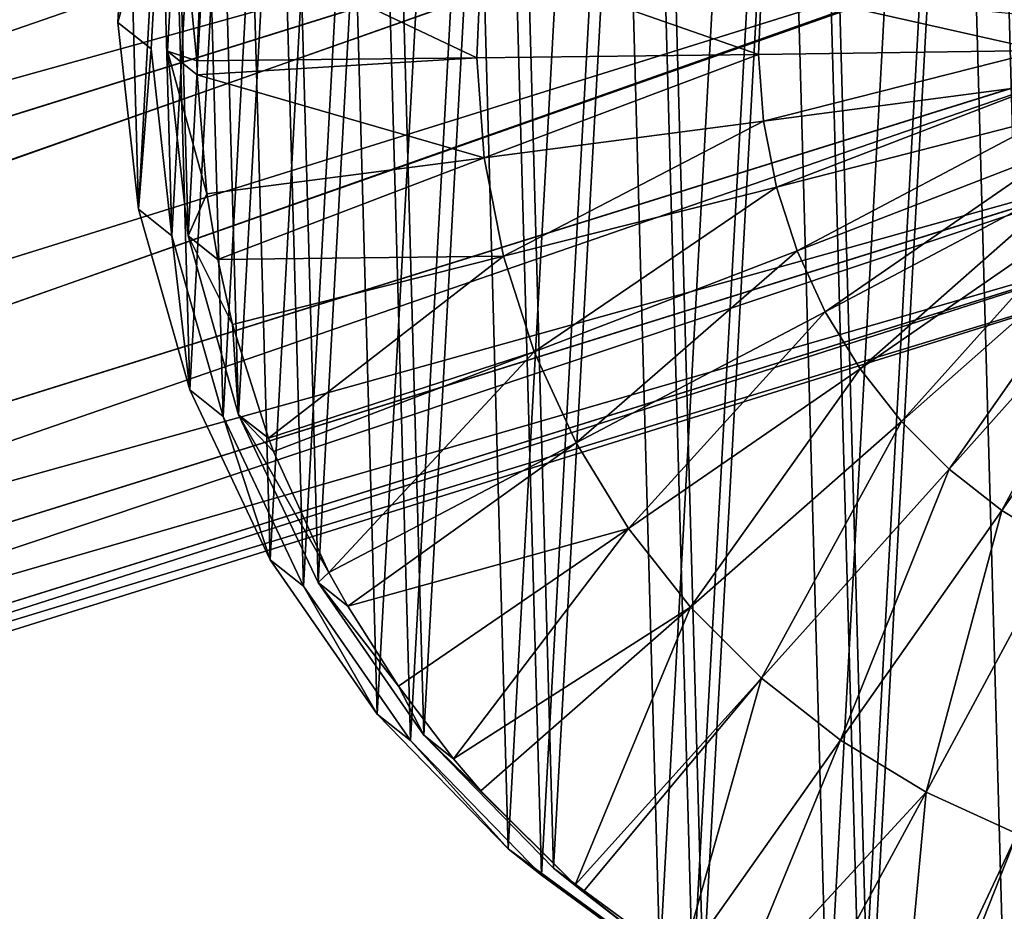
# Model space of a CAD drawing. Header units: millimetres. Extents: x 64 to 3333, y 103 to 3347.
# Tile 244 of 256: x 3232.17 to 3239.09, y 2243.46 to 2249.73. Entities that reach past the tile are written whole.
import ezdxf

# ---------------------------------------------------------------- set-up
doc = ezdxf.new("R2010")
doc.units = ezdxf.units.MM
doc.header["$LTSCALE"] = 25.4
doc.layers.get('0').update_dxf_attribs({"true_color": 0xff5454})

# ---------------------------------------------------------------- blocks, each defined once
blk = doc.blocks.new('SPIDER-6785-9743.STL')
at = {"color": 0}
mesh = blk.add_polyface(dxfattribs=at)
corners = [(3233.0071, 2248.3999, 1399.4733), (3232.9338, 2251.0315, 1399.4098), (3232.8613, 2249.7126, 1399.4385), (3233.2224, 2252.3208, 1399.3882), (3233.3667, 2247.1292, 1399.5134), (3233.719, 2253.5452, 1399.3743), (3233.9307, 2245.9351, 1399.5577), (3234.4104, 2254.6711, 1399.3682), (3234.6836, 2244.8503, 1399.605), (3235.2773, 2255.668, 1399.3704), (3235.6047, 2243.9043, 1399.6539), (3236.2966, 2256.5088, 1399.3806), (3236.6692, 2243.123, 1399.7032), (3237.4402, 2257.1702, 1399.3986), (3237.8477, 2242.5278, 1399.7516), (3238.677, 2257.6345, 1399.424), (3239.1084, 2242.1348, 1399.7976), (3239.9731, 2257.8889, 1399.4559), (3240.4165, 2241.9543, 1399.8401), (3241.2932, 2257.9268, 1399.4937), (3241.7368, 2241.9922, 1399.8778), (3242.6016, 2257.7466, 1399.5361), (3243.033, 2242.2466, 1399.9098), (3243.8621, 2257.3533, 1399.5822), (3244.2695, 2242.7109, 1399.9352), (3245.0408, 2256.7581, 1399.6305), (3245.4131, 2243.3723, 1399.9531), (3246.105, 2255.9768, 1399.6798), (3246.4324, 2244.2131, 1399.9634), (3247.0264, 2255.0308, 1399.7288), (3247.2996, 2245.21, 1399.9655), (3247.7791, 2253.946, 1399.776), (3247.991, 2246.3359, 1399.9595), (3248.343, 2252.752, 1399.8203), (3248.4875, 2247.5603, 1399.9454), (3248.7029, 2251.4812, 1399.8605), (3248.7759, 2248.8496, 1399.924), (3248.8484, 2250.1685, 1399.8953)]
mesh.append_faces([[corners[k] for k in face] for face in [(0, 1, 2), (35, 36, 37)]], dxfattribs={"vtx0": -1, "color": 0})
mesh.append_faces([[corners[k] for k in face] for face in [(1, 0, 3), (3, 4, 5), (5, 6, 7), (7, 8, 9), (9, 10, 11), (11, 12, 13), (13, 14, 15), (15, 16, 17), (17, 18, 19), (19, 20, 21), (21, 22, 23), (23, 24, 25), (25, 26, 27), (27, 28, 29), (29, 30, 31), (31, 32, 33), (33, 34, 35)]], dxfattribs={"vtx0": -1, "vtx1": -1, "color": 0})
mesh.append_faces([[corners[k] for k in face] for face in [(3, 0, 4), (5, 4, 6), (7, 6, 8), (9, 8, 10), (11, 10, 12), (13, 12, 14), (15, 14, 16), (17, 16, 18), (19, 18, 20), (21, 20, 22), (23, 22, 24), (25, 24, 26), (27, 26, 28), (29, 28, 30), (31, 30, 32), (33, 32, 34), (35, 34, 36)]], dxfattribs={"vtx0": -1, "vtx2": -1, "color": 0})
mesh = blk.add_polyface(dxfattribs=at)
corners = [(3233.1675, 2250.8455, 1391.4154), (3233.2407, 2248.2136, 1391.4789), (3233.0952, 2249.5264, 1391.444), (3233.4561, 2252.1345, 1391.3938), (3233.6006, 2246.9429, 1391.519), (3233.9526, 2253.3589, 1391.3798), (3234.1646, 2245.7488, 1391.5632), (3234.644, 2254.4849, 1391.3738), (3234.9172, 2244.6641, 1391.6106), (3235.5112, 2255.4817, 1391.376), (3235.8384, 2243.7183, 1391.6595), (3236.5305, 2256.3225, 1391.3861), (3236.9028, 2242.9368, 1391.7089), (3237.6741, 2256.9839, 1391.4042), (3238.0815, 2242.3416, 1391.7572), (3238.9106, 2257.4482, 1391.4296), (3239.342, 2241.9485, 1391.8032), (3240.2068, 2257.7029, 1391.4615), (3240.6504, 2241.7683, 1391.8457), (3241.5271, 2257.7405, 1391.4993), (3241.9705, 2241.8059, 1391.8834), (3242.8352, 2257.5603, 1391.5416), (3243.2666, 2242.0603, 1391.9154), (3244.0959, 2257.167, 1391.5876), (3244.5034, 2242.5247, 1391.9407), (3245.2744, 2256.5718, 1391.636), (3245.647, 2243.1863, 1391.9587), (3246.3389, 2255.7905, 1391.6853), (3246.6663, 2244.0269, 1391.969), (3247.26, 2254.8445, 1391.7344), (3247.5332, 2245.0239, 1391.9711), (3248.0129, 2253.7598, 1391.7816), (3248.2246, 2246.1499, 1391.9651), (3248.5769, 2252.5657, 1391.8259), (3248.7212, 2247.374, 1391.951), (3248.9365, 2251.2949, 1391.8661), (3249.0098, 2248.6633, 1391.9294), (3249.0823, 2249.9822, 1391.9009)]
mesh.append_faces([[corners[k] for k in face] for face in [(0, 1, 2), (36, 35, 37)]], dxfattribs={"vtx0": -1, "color": 0})
mesh.append_faces([[corners[k] for k in face] for face in [(1, 3, 4), (4, 5, 6), (6, 7, 8), (8, 9, 10), (10, 11, 12), (12, 13, 14), (14, 15, 16), (16, 17, 18), (18, 19, 20), (20, 21, 22), (22, 23, 24), (24, 25, 26), (26, 27, 28), (28, 29, 30), (30, 31, 32), (32, 33, 34), (34, 35, 36)]], dxfattribs={"vtx0": -1, "vtx1": -1, "color": 0})
mesh.append_faces([[corners[k] for k in face] for face in [(1, 0, 3), (4, 3, 5), (6, 5, 7), (8, 7, 9), (10, 9, 11), (12, 11, 13), (14, 13, 15), (16, 15, 17), (18, 17, 19), (20, 19, 21), (22, 21, 23), (24, 23, 25), (26, 25, 27), (28, 27, 29), (30, 29, 31), (32, 31, 33), (34, 33, 35)]], dxfattribs={"vtx0": -1, "vtx2": -1, "color": 0})
mesh = blk.add_polyface(dxfattribs=at)
corners = [(3233.3545, 2248.2117, 1390.6448), (3233.282, 2250.8135, 1390.5822), (3233.2104, 2249.5095, 1390.6104), (3233.5671, 2252.0881, 1390.5608), (3233.71, 2246.9553, 1390.6844), (3234.0583, 2253.2983, 1390.5469), (3234.2676, 2245.7749, 1390.7283), (3234.7417, 2254.4116, 1390.541), (3235.012, 2244.7024, 1390.775), (3235.5989, 2255.3972, 1390.5431), (3235.9226, 2243.7673, 1390.8235), (3236.6067, 2256.2283, 1390.5532), (3236.9749, 2242.9949, 1390.8722), (3237.7373, 2256.8823, 1390.571), (3238.1401, 2242.4062, 1390.92), (3238.96, 2257.3416, 1390.5961), (3239.3862, 2242.0176, 1390.9655), (3240.2415, 2257.593, 1390.6277), (3240.6797, 2241.8394, 1391.0074), (3241.5466, 2257.6301, 1390.6649), (3241.9849, 2241.8767, 1391.0448), (3242.8398, 2257.4521, 1390.7069), (3243.2664, 2242.1282, 1391.0764), (3244.0862, 2257.0635, 1390.7524), (3244.489, 2242.5874, 1391.1014), (3245.2515, 2256.4749, 1390.8002), (3245.6196, 2243.2412, 1391.1193), (3246.3037, 2255.7024, 1390.849), (3246.6272, 2244.0725, 1391.1294), (3247.2144, 2254.7673, 1390.8973), (3247.4846, 2245.0581, 1391.1315), (3247.9587, 2253.6948, 1390.9441), (3248.168, 2246.1711, 1391.1255), (3248.5161, 2252.5144, 1390.9879), (3248.6589, 2247.3816, 1391.1117), (3248.8718, 2251.2581, 1391.0276), (3248.9443, 2248.6562, 1391.0903), (3249.0159, 2249.9602, 1391.062)]
mesh.append_faces([[corners[k] for k in face] for face in [(0, 1, 2), (35, 36, 37)]], dxfattribs={"vtx0": -1, "color": 0})
mesh.append_faces([[corners[k] for k in face] for face in [(1, 0, 3), (3, 4, 5), (5, 6, 7), (7, 8, 9), (9, 10, 11), (11, 12, 13), (13, 14, 15), (15, 16, 17), (17, 18, 19), (19, 20, 21), (21, 22, 23), (23, 24, 25), (25, 26, 27), (27, 28, 29), (29, 30, 31), (31, 32, 33), (33, 34, 35)]], dxfattribs={"vtx0": -1, "vtx1": -1, "color": 0})
mesh.append_faces([[corners[k] for k in face] for face in [(3, 0, 4), (5, 4, 6), (7, 6, 8), (9, 8, 10), (11, 10, 12), (13, 12, 14), (15, 14, 16), (17, 16, 18), (19, 18, 20), (21, 20, 22), (23, 22, 24), (25, 24, 26), (27, 26, 28), (29, 28, 30), (31, 30, 32), (33, 32, 34), (35, 34, 36)]], dxfattribs={"vtx0": -1, "vtx2": -1, "color": 0})
at = {"color": 7, "true_color": 0xffffff}
mesh = blk.add_polyface(dxfattribs=at)
corners = [(3238.5317, 2254.0632, 58.8847), (3241.0186, 2248.3218, 52.9077), (3240.3125, 2248.0608, 58.8847), (3239.2659, 2254.2297, 52.9077)]
mesh.append_faces([[corners[k] for k in face] for face in [(0, 1, 2), (1, 0, 3)]], dxfattribs={"vtx0": -1, "color": 7})
mesh = blk.add_polyface(dxfattribs=at)
corners = [(3241.0256, 2248.3242, 70.8853), (3238.5342, 2254.0637, 64.9089), (3240.3149, 2248.0618, 64.9089), (3239.2732, 2254.2312, 70.8853)]
mesh.append_faces([[corners[k] for k in face] for face in [(0, 1, 2), (1, 0, 3)]], dxfattribs={"vtx0": -1, "color": 7})
mesh = blk.add_polyface(dxfattribs=at)
corners = [(3240.3149, 2248.0618, 64.9089), (3238.5317, 2254.0632, 58.8847), (3240.3125, 2248.0608, 58.8847), (3238.5342, 2254.0637, 64.9089)]
mesh.append_faces([[corners[k] for k in face] for face in [(0, 1, 2), (1, 0, 3)]], dxfattribs={"vtx0": -1, "color": 7})
at = {"color": 0}
mesh = blk.add_polyface(dxfattribs=at)
corners = [(3214.0864, 2244.8438, 1392.6335), (3239.3298, 2252.9304, 1393.4841), (3214.1863, 2245.0742, 1391.6908), (3239.4482, 2252.7681, 1394.4387)]
mesh.append_faces([[corners[k] for k in face] for face in [(0, 1, 2), (1, 0, 3)]], dxfattribs={"vtx0": -1, "color": 0})
mesh = blk.add_polyface(dxfattribs=at)
corners = [(3214.1863, 2245.0742, 1391.6908), (3239.325, 2252.7297, 1392.5297), (3214.3997, 2244.9414, 1390.748), (3239.3298, 2252.9304, 1393.4841)]
mesh.append_faces([[corners[k] for k in face] for face in [(0, 1, 2), (1, 0, 3)]], dxfattribs={"vtx0": -1, "color": 0})
mesh = blk.add_polyface(dxfattribs=at)
corners = [(3239.4482, 2252.7681, 1394.4387), (3214.0864, 2244.8438, 1392.6335), (3214.1152, 2244.2849, 1393.4326)]
mesh.append_faces([[corners[k] for k in face] for face in [(0, 1, 2)]], dxfattribs={"color": 0})
mesh = blk.add_polyface(dxfattribs=at)
corners = [(3239.6621, 2252.2671, 1395.248), (3239.4482, 2252.7681, 1394.4387), (3214.1152, 2244.2849, 1393.4326)]
mesh.append_faces([[corners[k] for k in face] for face in [(0, 1, 2)]], dxfattribs={"color": 0})
mesh = blk.add_polyface(dxfattribs=at)
corners = [(3239.325, 2252.7297, 1392.5297), (3239.4346, 2252.196, 1391.7205), (3214.3997, 2244.9414, 1390.748)]
mesh.append_faces([[corners[k] for k in face] for face in [(0, 1, 2)]], dxfattribs={"color": 0})
mesh = blk.add_polyface(dxfattribs=at)
corners = [(3239.6621, 2252.2671, 1395.248), (3214.1152, 2244.2849, 1393.4326), (3214.2683, 2243.4829, 1393.9667)]
mesh.append_faces([[corners[k] for k in face] for face in [(0, 1, 2)]], dxfattribs={"color": 0})
mesh = blk.add_polyface(dxfattribs=at)
corners = [(3239.9387, 2251.5039, 1395.7886), (3239.6621, 2252.2671, 1395.248), (3214.2683, 2243.4829, 1393.9667)]
mesh.append_faces([[corners[k] for k in face] for face in [(0, 1, 2)]], dxfattribs={"color": 0})
mesh = blk.add_polyface(dxfattribs=at)
corners = [(3239.4346, 2252.196, 1391.7205), (3214.6941, 2244.4658, 1389.9489), (3214.3997, 2244.9414, 1390.748)]
mesh.append_faces([[corners[k] for k in face] for face in [(0, 1, 2)]], dxfattribs={"color": 0})
mesh = blk.add_polyface(dxfattribs=at)
corners = [(3239.6414, 2251.4111, 1391.1797), (3214.6941, 2244.4658, 1389.9489), (3239.4346, 2252.196, 1391.7205)]
mesh.append_faces([[corners[k] for k in face] for face in [(0, 1, 2)]], dxfattribs={"color": 0})
mesh = blk.add_polyface(dxfattribs=at)
corners = [(3214.5225, 2242.5601, 1394.1543), (3239.9387, 2251.5039, 1395.7886), (3214.2683, 2243.4829, 1393.9667), (3240.2363, 2250.5945, 1395.9785)]
mesh.append_faces([[corners[k] for k in face] for face in [(0, 1, 2), (1, 0, 3)]], dxfattribs={"vtx0": -1, "color": 0})
mesh = blk.add_polyface(dxfattribs=at)
corners = [(3239.6414, 2251.4111, 1391.1797), (3215.0247, 2243.7192, 1389.4148), (3214.6941, 2244.4658, 1389.9489)]
mesh.append_faces([[corners[k] for k in face] for face in [(0, 1, 2)]], dxfattribs={"color": 0})
mesh = blk.add_polyface(dxfattribs=at)
corners = [(3239.6414, 2251.4111, 1391.1797), (3215.3411, 2242.8159, 1389.2273), (3215.0247, 2243.7192, 1389.4148), (3239.9146, 2250.4941, 1390.99)]
mesh.append_faces([[corners[k] for k in face] for face in [(0, 1, 2), (1, 0, 3)]], dxfattribs={"vtx0": -1, "color": 0})
mesh = blk.add_polyface(dxfattribs=at)
corners = [(3232.8613, 2249.7126, 1399.4385), (3233.1675, 2250.8455, 1391.4154), (3233.0952, 2249.5264, 1391.444), (3232.9338, 2251.0315, 1399.4098)]
mesh.append_faces([[corners[k] for k in face] for face in [(0, 1, 2), (1, 0, 3)]], dxfattribs={"vtx0": -1, "color": 0})
mesh = blk.add_polyface(dxfattribs=at)
corners = [(3233.282, 2250.8135, 1390.5822), (3233.417, 2249.4419, 1383.4741), (3233.2104, 2249.5095, 1390.6104)]
mesh.append_faces([[corners[k] for k in face] for face in [(0, 1, 2)]], dxfattribs={"color": 0})
mesh = blk.add_polyface(dxfattribs=at)
corners = [(3233.282, 2250.8135, 1390.5822), (3233.458, 2250.3779, 1383.4536), (3233.417, 2249.4419, 1383.4741)]
mesh.append_faces([[corners[k] for k in face] for face in [(0, 1, 2)]], dxfattribs={"color": 0})
mesh = blk.add_polyface(dxfattribs=at)
corners = [(3214.8389, 2241.6567, 1393.9667), (3240.2363, 2250.5945, 1395.9785), (3214.5225, 2242.5601, 1394.1543), (3240.5095, 2249.6775, 1395.7886)]
mesh.append_faces([[corners[k] for k in face] for face in [(0, 1, 2), (1, 0, 3)]], dxfattribs={"vtx0": -1, "color": 0})
mesh = blk.add_polyface(dxfattribs=at)
corners = [(3239.9146, 2250.4941, 1390.99), (3215.5955, 2241.8931, 1389.4148), (3215.3411, 2242.8159, 1389.2273), (3240.2122, 2249.5847, 1391.1797)]
mesh.append_faces([[corners[k] for k in face] for face in [(0, 1, 2), (1, 0, 3)]], dxfattribs={"vtx0": -1, "color": 0})
mesh = blk.add_polyface(dxfattribs=at)
corners = [(3233.458, 2250.3779, 1383.4536), (3235.3831, 2249.4639, 1383.1249), (3233.417, 2249.4419, 1383.4741), (3235.4141, 2250.1685, 1383.1094)]
mesh.append_faces([[corners[k] for k in face] for face in [(0, 1, 2), (1, 0, 3)]], dxfattribs={"vtx0": -1, "color": 0})
mesh = blk.add_polyface(dxfattribs=at)
corners = [(3235.4141, 2250.1685, 1383.1094), (3237.3643, 2249.4883, 1382.8754), (3235.3831, 2249.4639, 1383.1249), (3237.385, 2249.9595, 1382.865)]
mesh.append_faces([[corners[k] for k in face] for face in [(0, 1, 2), (1, 0, 3)]], dxfattribs={"vtx0": -1, "color": 0})
mesh = blk.add_polyface(dxfattribs=at)
corners = [(3237.385, 2249.9595, 1382.865), (3239.3555, 2249.5154, 1382.7266), (3237.3643, 2249.4883, 1382.8754), (3239.3657, 2249.7512, 1382.7214)]
mesh.append_faces([[corners[k] for k in face] for face in [(0, 1, 2), (1, 0, 3)]], dxfattribs={"vtx0": -1, "color": 0})
mesh = blk.add_polyface(dxfattribs=at)
corners = [(3233.0071, 2248.3999, 1399.4733), (3233.0952, 2249.5264, 1391.444), (3233.2407, 2248.2136, 1391.4789), (3232.8613, 2249.7126, 1399.4385)]
mesh.append_faces([[corners[k] for k in face] for face in [(0, 1, 2), (1, 0, 3)]], dxfattribs={"vtx0": -1, "color": 0})
mesh = blk.add_polyface(dxfattribs=at)
corners = [(3240.5095, 2249.6775, 1395.7886), (3214.8389, 2241.6567, 1393.9667), (3215.1694, 2240.9102, 1393.4326)]
mesh.append_faces([[corners[k] for k in face] for face in [(0, 1, 2)]], dxfattribs={"color": 0})
mesh = blk.add_polyface(dxfattribs=at)
corners = [(3240.7166, 2248.8926, 1395.248), (3240.5095, 2249.6775, 1395.7886), (3215.1694, 2240.9102, 1393.4326)]
mesh.append_faces([[corners[k] for k in face] for face in [(0, 1, 2)]], dxfattribs={"color": 0})
mesh = blk.add_polyface(dxfattribs=at)
corners = [(3240.489, 2248.8215, 1391.7205), (3215.5955, 2241.8931, 1389.4148), (3240.2122, 2249.5847, 1391.1797)]
mesh.append_faces([[corners[k] for k in face] for face in [(0, 1, 2)]], dxfattribs={"color": 0})
mesh = blk.add_polyface(dxfattribs=at)
corners = [(3233.2104, 2249.5095, 1390.6104), (3233.4868, 2248.5078, 1383.4979), (3233.3545, 2248.2117, 1390.6448)]
mesh.append_faces([[corners[k] for k in face] for face in [(0, 1, 2)]], dxfattribs={"color": 0})
mesh = blk.add_polyface(dxfattribs=at)
corners = [(3233.2104, 2249.5095, 1390.6104), (3233.417, 2249.4419, 1383.4741), (3233.4189, 2249.3433, 1383.4766)]
mesh.append_faces([[corners[k] for k in face] for face in [(0, 1, 2)]], dxfattribs={"color": 0})
mesh = blk.add_polyface(dxfattribs=at)
corners = [(3233.2104, 2249.5095, 1390.6104), (3233.4189, 2249.3433, 1383.4766), (3233.4868, 2248.5078, 1383.4979)]
mesh.append_faces([[corners[k] for k in face] for face in [(0, 1, 2)]], dxfattribs={"color": 0})
mesh = blk.add_polyface(dxfattribs=at)
corners = [(3237.3643, 2249.4883, 1382.8754), (3235.4355, 2248.7605, 1383.1427), (3235.3831, 2249.4639, 1383.1249), (3237.3994, 2249.0181, 1382.8875)]
mesh.append_faces([[corners[k] for k in face] for face in [(0, 1, 2), (1, 0, 3)]], dxfattribs={"vtx0": -1, "color": 0})
mesh = blk.add_polyface(dxfattribs=at)
corners = [(3239.3555, 2249.5154, 1382.7266), (3237.3994, 2249.0181, 1382.8875), (3237.3643, 2249.4883, 1382.8754), (3239.373, 2249.2798, 1382.7325)]
mesh.append_faces([[corners[k] for k in face] for face in [(0, 1, 2), (1, 0, 3)]], dxfattribs={"vtx0": -1, "color": 0})
mesh = blk.add_polyface(dxfattribs=at)
corners = [(3235.3831, 2249.4639, 1383.1249), (3233.4189, 2249.3433, 1383.4766), (3233.417, 2249.4419, 1383.4741)]
mesh.append_faces([[corners[k] for k in face] for face in [(0, 1, 2)]], dxfattribs={"color": 0})
mesh = blk.add_polyface(dxfattribs=at)
corners = [(3235.4355, 2248.7605, 1383.1427), (3233.4189, 2249.3433, 1383.4766), (3235.3831, 2249.4639, 1383.1249)]
mesh.append_faces([[corners[k] for k in face] for face in [(0, 1, 2)]], dxfattribs={"color": 0})
mesh = blk.add_polyface(dxfattribs=at)
corners = [(3235.4355, 2248.7605, 1383.1427), (3233.4868, 2248.5078, 1383.4979), (3233.4189, 2249.3433, 1383.4766)]
mesh.append_faces([[corners[k] for k in face] for face in [(0, 1, 2)]], dxfattribs={"color": 0})
mesh = blk.add_polyface(dxfattribs=at)
corners = [(3239.373, 2249.2798, 1382.7325), (3237.4897, 2248.5554, 1382.9009), (3237.3994, 2249.0181, 1382.8875), (3239.4185, 2249.0481, 1382.7394)]
mesh.append_faces([[corners[k] for k in face] for face in [(0, 1, 2), (1, 0, 3)]], dxfattribs={"vtx0": -1, "color": 0})
mesh = blk.add_polyface(dxfattribs=at)
corners = [(3237.3994, 2249.0181, 1382.8875), (3235.5708, 2248.0686, 1383.1628), (3235.4355, 2248.7605, 1383.1427), (3237.4897, 2248.5554, 1382.9009)]
mesh.append_faces([[corners[k] for k in face] for face in [(0, 1, 2), (1, 0, 3)]], dxfattribs={"vtx0": -1, "color": 0})
mesh = blk.add_polyface(dxfattribs=at)
corners = [(3239.4185, 2249.0481, 1382.7394), (3237.6345, 2248.1069, 1382.9155), (3237.4897, 2248.5554, 1382.9009), (3239.4907, 2248.8232, 1382.7467)]
mesh.append_faces([[corners[k] for k in face] for face in [(0, 1, 2), (1, 0, 3)]], dxfattribs={"vtx0": -1, "color": 0})
mesh = blk.add_polyface(dxfattribs=at)
corners = [(3240.7166, 2248.8926, 1395.248), (3215.1694, 2240.9102, 1393.4326), (3215.4641, 2240.4343, 1392.6335)]
mesh.append_faces([[corners[k] for k in face] for face in [(0, 1, 2)]], dxfattribs={"color": 0})
mesh = blk.add_polyface(dxfattribs=at)
corners = [(3240.7166, 2248.8926, 1395.248), (3215.4641, 2240.4343, 1392.6335), (3240.8259, 2248.3589, 1394.4387)]
mesh.append_faces([[corners[k] for k in face] for face in [(0, 1, 2)]], dxfattribs={"color": 0})
mesh = blk.add_polyface(dxfattribs=at)
corners = [(3240.489, 2248.8215, 1391.7205), (3215.7485, 2241.0911, 1389.9489), (3215.5955, 2241.8931, 1389.4148)]
mesh.append_faces([[corners[k] for k in face] for face in [(0, 1, 2)]], dxfattribs={"color": 0})
mesh = blk.add_polyface(dxfattribs=at)
corners = [(3240.7029, 2248.3206, 1392.5297), (3215.7485, 2241.0911, 1389.9489), (3240.489, 2248.8215, 1391.7205)]
mesh.append_faces([[corners[k] for k in face] for face in [(0, 1, 2)]], dxfattribs={"color": 0})
mesh = blk.add_polyface(dxfattribs=at)
corners = [(3239.4907, 2248.8232, 1382.7467), (3237.8311, 2247.6785, 1382.9313), (3237.6345, 2248.1069, 1382.9155), (3239.5894, 2248.6086, 1382.7545)]
mesh.append_faces([[corners[k] for k in face] for face in [(0, 1, 2), (1, 0, 3)]], dxfattribs={"vtx0": -1, "color": 0})
mesh = blk.add_polyface(dxfattribs=at)
corners = [(3235.4355, 2248.7605, 1383.1427), (3233.563, 2248.0454, 1383.511), (3233.4868, 2248.5078, 1383.4979)]
mesh.append_faces([[corners[k] for k in face] for face in [(0, 1, 2)]], dxfattribs={"color": 0})
mesh = blk.add_polyface(dxfattribs=at)
corners = [(3235.5708, 2248.0686, 1383.1628), (3233.563, 2248.0454, 1383.511), (3235.4355, 2248.7605, 1383.1427)]
mesh.append_faces([[corners[k] for k in face] for face in [(0, 1, 2)]], dxfattribs={"color": 0})
mesh = blk.add_polyface(dxfattribs=at)
corners = [(3239.5894, 2248.6086, 1382.7545), (3238.0769, 2247.2764, 1382.9478), (3237.8311, 2247.6785, 1382.9313), (3239.7126, 2248.4072, 1382.7628)]
mesh.append_faces([[corners[k] for k in face] for face in [(0, 1, 2), (1, 0, 3)]], dxfattribs={"vtx0": -1, "color": 0})
mesh = blk.add_polyface(dxfattribs=at)
corners = [(3233.4868, 2248.5078, 1383.4979), (3233.563, 2248.0454, 1383.511), (3233.3545, 2248.2117, 1390.6448)]
mesh.append_faces([[corners[k] for k in face] for face in [(0, 1, 2)]], dxfattribs={"color": 0})
mesh = blk.add_polyface(dxfattribs=at)
corners = [(3237.4897, 2248.5554, 1382.9009), (3235.7871, 2247.3975, 1383.1848), (3235.5708, 2248.0686, 1383.1628), (3237.6345, 2248.1069, 1382.9155)]
mesh.append_faces([[corners[k] for k in face] for face in [(0, 1, 2), (1, 0, 3)]], dxfattribs={"vtx0": -1, "color": 0})
mesh = blk.add_polyface(dxfattribs=at)
corners = [(3233.3667, 2247.1292, 1399.5134), (3233.2407, 2248.2136, 1391.4789), (3233.6006, 2246.9429, 1391.519), (3233.0071, 2248.3999, 1399.4733)]
mesh.append_faces([[corners[k] for k in face] for face in [(0, 1, 2), (1, 0, 3)]], dxfattribs={"vtx0": -1, "color": 0})
mesh = blk.add_polyface(dxfattribs=at)
corners = [(3239.7126, 2248.4072, 1382.7628), (3238.3687, 2246.9062, 1382.965), (3238.0769, 2247.2764, 1382.9478), (3239.8586, 2248.2217, 1382.7715)]
mesh.append_faces([[corners[k] for k in face] for face in [(0, 1, 2), (1, 0, 3)]], dxfattribs={"vtx0": -1, "color": 0})
mesh = blk.add_polyface(dxfattribs=at)
corners = [(3240.821, 2248.1582, 1393.4841), (3215.4641, 2240.4343, 1392.6335), (3215.6775, 2240.3018, 1391.6908), (3240.8259, 2248.3589, 1394.4387)]
mesh.append_faces([[corners[k] for k in face] for face in [(0, 1, 2), (1, 0, 3)]], dxfattribs={"vtx0": -1, "color": 0})
mesh = blk.add_polyface(dxfattribs=at)
corners = [(3240.7029, 2248.3206, 1392.5297), (3215.6775, 2240.3018, 1391.6908), (3215.7773, 2240.5325, 1390.748), (3240.821, 2248.1582, 1393.4841)]
mesh.append_faces([[corners[k] for k in face] for face in [(0, 1, 2), (1, 0, 3)]], dxfattribs={"vtx0": -1, "color": 0})
mesh = blk.add_polyface(dxfattribs=at)
corners = [(3240.7029, 2248.3206, 1392.5297), (3215.7773, 2240.5325, 1390.748), (3215.7485, 2241.0911, 1389.9489)]
mesh.append_faces([[corners[k] for k in face] for face in [(0, 1, 2)]], dxfattribs={"color": 0})
mesh = blk.add_polyface(dxfattribs=at)
corners = [(3233.3545, 2248.2117, 1390.6448), (3233.6665, 2247.5886, 1383.5247), (3233.71, 2246.9553, 1390.6844)]
mesh.append_faces([[corners[k] for k in face] for face in [(0, 1, 2)]], dxfattribs={"color": 0})
mesh = blk.add_polyface(dxfattribs=at)
corners = [(3233.3545, 2248.2117, 1390.6448), (3233.563, 2248.0454, 1383.511), (3233.6665, 2247.5886, 1383.5247)]
mesh.append_faces([[corners[k] for k in face] for face in [(0, 1, 2)]], dxfattribs={"color": 0})
mesh = blk.add_polyface(dxfattribs=at)
corners = [(3239.8586, 2248.2217, 1382.7715), (3238.7021, 2246.5732, 1382.9824), (3238.3687, 2246.9062, 1382.965), (3240.0259, 2248.0549, 1382.7803)]
mesh.append_faces([[corners[k] for k in face] for face in [(0, 1, 2), (1, 0, 3)]], dxfattribs={"vtx0": -1, "color": 0})
mesh = blk.add_polyface(dxfattribs=at)
corners = [(3237.6345, 2248.1069, 1382.9155), (3236.0813, 2246.7568, 1383.2083), (3235.7871, 2247.3975, 1383.1848), (3237.8311, 2247.6785, 1382.9313)]
mesh.append_faces([[corners[k] for k in face] for face in [(0, 1, 2), (1, 0, 3)]], dxfattribs={"vtx0": -1, "color": 0})
mesh = blk.add_polyface(dxfattribs=at)
corners = [(3235.5708, 2248.0686, 1383.1628), (3233.6665, 2247.5886, 1383.5247), (3233.563, 2248.0454, 1383.511)]
mesh.append_faces([[corners[k] for k in face] for face in [(0, 1, 2)]], dxfattribs={"color": 0})
mesh = blk.add_polyface(dxfattribs=at)
corners = [(3235.5708, 2248.0686, 1383.1628), (3233.9187, 2246.7891, 1383.5507), (3233.6665, 2247.5886, 1383.5247)]
mesh.append_faces([[corners[k] for k in face] for face in [(0, 1, 2)]], dxfattribs={"color": 0})
mesh = blk.add_polyface(dxfattribs=at)
corners = [(3235.7871, 2247.3975, 1383.1848), (3233.9187, 2246.7891, 1383.5507), (3235.5708, 2248.0686, 1383.1628)]
mesh.append_faces([[corners[k] for k in face] for face in [(0, 1, 2)]], dxfattribs={"color": 0})
mesh = blk.add_polyface(dxfattribs=at)
corners = [(3240.0259, 2248.0549, 1382.7803), (3239.0728, 2246.282, 1383.0001), (3238.7021, 2246.5732, 1382.9824), (3240.2114, 2247.9089, 1382.7891)]
mesh.append_faces([[corners[k] for k in face] for face in [(0, 1, 2), (1, 0, 3)]], dxfattribs={"vtx0": -1, "color": 0})
mesh = blk.add_polyface(dxfattribs=at)
corners = [(3240.2114, 2247.9089, 1382.7891), (3239.4753, 2246.0369, 1383.0176), (3239.0728, 2246.282, 1383.0001), (3240.4131, 2247.7861, 1382.7979)]
mesh.append_faces([[corners[k] for k in face] for face in [(0, 1, 2), (1, 0, 3)]], dxfattribs={"vtx0": -1, "color": 0})
mesh = blk.add_polyface(dxfattribs=at)
corners = [(3237.8311, 2247.6785, 1382.9313), (3236.4492, 2246.1553, 1383.233), (3236.0813, 2246.7568, 1383.2083), (3238.0769, 2247.2764, 1382.9478)]
mesh.append_faces([[corners[k] for k in face] for face in [(0, 1, 2), (1, 0, 3)]], dxfattribs={"vtx0": -1, "color": 0})
mesh = blk.add_polyface(dxfattribs=at)
corners = [(3233.6665, 2247.5886, 1383.5247), (3233.9187, 2246.7891, 1383.5507), (3233.71, 2246.9553, 1390.6844)]
mesh.append_faces([[corners[k] for k in face] for face in [(0, 1, 2)]], dxfattribs={"color": 0})
mesh = blk.add_polyface(dxfattribs=at)
corners = [(3235.7871, 2247.3975, 1383.1848), (3233.9539, 2246.697, 1383.5538), (3233.9187, 2246.7891, 1383.5507)]
mesh.append_faces([[corners[k] for k in face] for face in [(0, 1, 2)]], dxfattribs={"color": 0})
mesh = blk.add_polyface(dxfattribs=at)
corners = [(3235.7871, 2247.3975, 1383.1848), (3234.3445, 2245.8459, 1383.5851), (3233.9539, 2246.697, 1383.5538), (3236.0813, 2246.7568, 1383.2083)]
mesh.append_faces([[corners[k] for k in face] for face in [(0, 1, 2), (1, 0, 3)]], dxfattribs={"vtx0": -1, "color": 0})
mesh = blk.add_polyface(dxfattribs=at)
corners = [(3238.0769, 2247.2764, 1382.9478), (3236.8855, 2245.6018, 1383.2588), (3236.4492, 2246.1553, 1383.233), (3238.3687, 2246.9062, 1382.965)]
mesh.append_faces([[corners[k] for k in face] for face in [(0, 1, 2), (1, 0, 3)]], dxfattribs={"vtx0": -1, "color": 0})
mesh = blk.add_polyface(dxfattribs=at)
corners = [(3233.9307, 2245.9351, 1399.5577), (3233.6006, 2246.9429, 1391.519), (3234.1646, 2245.7488, 1391.5632), (3233.3667, 2247.1292, 1399.5134)]
mesh.append_faces([[corners[k] for k in face] for face in [(0, 1, 2), (1, 0, 3)]], dxfattribs={"vtx0": -1, "color": 0})
mesh = blk.add_polyface(dxfattribs=at)
corners = [(3233.71, 2246.9553, 1390.6844), (3234.3445, 2245.8459, 1383.5851), (3234.2676, 2245.7749, 1390.7283)]
mesh.append_faces([[corners[k] for k in face] for face in [(0, 1, 2)]], dxfattribs={"color": 0})
mesh = blk.add_polyface(dxfattribs=at)
corners = [(3233.71, 2246.9553, 1390.6844), (3233.9539, 2246.697, 1383.5538), (3234.3445, 2245.8459, 1383.5851)]
mesh.append_faces([[corners[k] for k in face] for face in [(0, 1, 2)]], dxfattribs={"color": 0})
mesh = blk.add_polyface(dxfattribs=at)
corners = [(3233.71, 2246.9553, 1390.6844), (3233.9187, 2246.7891, 1383.5507), (3233.9539, 2246.697, 1383.5538)]
mesh.append_faces([[corners[k] for k in face] for face in [(0, 1, 2)]], dxfattribs={"color": 0})
mesh = blk.add_polyface(dxfattribs=at)
corners = [(3238.3687, 2246.9062, 1382.965), (3237.3845, 2245.1035, 1383.2849), (3236.8855, 2245.6018, 1383.2588), (3238.7021, 2246.5732, 1382.9824)]
mesh.append_faces([[corners[k] for k in face] for face in [(0, 1, 2), (1, 0, 3)]], dxfattribs={"vtx0": -1, "color": 0})
mesh = blk.add_polyface(dxfattribs=at)
corners = [(3236.0813, 2246.7568, 1383.2083), (3234.4761, 2245.6086, 1383.5945), (3234.3445, 2245.8459, 1383.5851)]
mesh.append_faces([[corners[k] for k in face] for face in [(0, 1, 2)]], dxfattribs={"color": 0})
mesh = blk.add_polyface(dxfattribs=at)
corners = [(3236.4492, 2246.1553, 1383.233), (3234.4761, 2245.6086, 1383.5945), (3236.0813, 2246.7568, 1383.2083)]
mesh.append_faces([[corners[k] for k in face] for face in [(0, 1, 2)]], dxfattribs={"color": 0})
mesh = blk.add_polyface(dxfattribs=at)
corners = [(3238.7021, 2246.5732, 1382.9824), (3237.9387, 2244.6682, 1383.3113), (3237.3845, 2245.1035, 1383.2849), (3239.0728, 2246.282, 1383.0001)]
mesh.append_faces([[corners[k] for k in face] for face in [(0, 1, 2), (1, 0, 3)]], dxfattribs={"vtx0": -1, "color": 0})
mesh = blk.add_polyface(dxfattribs=at)
corners = [(3239.0728, 2246.282, 1383.0001), (3238.5405, 2244.3013, 1383.3374), (3237.9387, 2244.6682, 1383.3113), (3239.4753, 2246.0369, 1383.0176)]
mesh.append_faces([[corners[k] for k in face] for face in [(0, 1, 2), (1, 0, 3)]], dxfattribs={"vtx0": -1, "color": 0})
mesh = blk.add_polyface(dxfattribs=at)
corners = [(3236.4492, 2246.1553, 1383.233), (3234.8333, 2245.0469, 1383.6179), (3234.4761, 2245.6086, 1383.5945)]
mesh.append_faces([[corners[k] for k in face] for face in [(0, 1, 2)]], dxfattribs={"color": 0})
mesh = blk.add_polyface(dxfattribs=at)
corners = [(3236.4492, 2246.1553, 1383.233), (3235.2205, 2244.5361, 1383.6412), (3234.8333, 2245.0469, 1383.6179)]
mesh.append_faces([[corners[k] for k in face] for face in [(0, 1, 2)]], dxfattribs={"color": 0})
mesh = blk.add_polyface(dxfattribs=at)
corners = [(3236.8855, 2245.6018, 1383.2588), (3235.2205, 2244.5361, 1383.6412), (3236.4492, 2246.1553, 1383.233)]
mesh.append_faces([[corners[k] for k in face] for face in [(0, 1, 2)]], dxfattribs={"color": 0})
mesh = blk.add_polyface(dxfattribs=at)
corners = [(3239.4753, 2246.0369, 1383.0176), (3239.1819, 2244.0083, 1383.363), (3238.5405, 2244.3013, 1383.3374), (3239.9041, 2245.8408, 1383.0347)]
mesh.append_faces([[corners[k] for k in face] for face in [(0, 1, 2), (1, 0, 3)]], dxfattribs={"vtx0": -1, "color": 0})
mesh = blk.add_polyface(dxfattribs=at)
corners = [(3234.6836, 2244.8503, 1399.605), (3234.1646, 2245.7488, 1391.5632), (3234.9172, 2244.6641, 1391.6106), (3233.9307, 2245.9351, 1399.5577)]
mesh.append_faces([[corners[k] for k in face] for face in [(0, 1, 2), (1, 0, 3)]], dxfattribs={"vtx0": -1, "color": 0})
mesh = blk.add_polyface(dxfattribs=at)
corners = [(3234.3445, 2245.8459, 1383.5851), (3234.4761, 2245.6086, 1383.5945), (3234.2676, 2245.7749, 1390.7283)]
mesh.append_faces([[corners[k] for k in face] for face in [(0, 1, 2)]], dxfattribs={"color": 0})
mesh = blk.add_polyface(dxfattribs=at)
corners = [(3234.2676, 2245.7749, 1390.7283), (3234.8333, 2245.0469, 1383.6179), (3235.012, 2244.7024, 1390.775)]
mesh.append_faces([[corners[k] for k in face] for face in [(0, 1, 2)]], dxfattribs={"color": 0})
mesh = blk.add_polyface(dxfattribs=at)
corners = [(3234.2676, 2245.7749, 1390.7283), (3234.4761, 2245.6086, 1383.5945), (3234.8333, 2245.0469, 1383.6179)]
mesh.append_faces([[corners[k] for k in face] for face in [(0, 1, 2)]], dxfattribs={"color": 0})
mesh = blk.add_polyface(dxfattribs=at)
corners = [(3236.8855, 2245.6018, 1383.2588), (3235.4128, 2244.3115, 1383.6521), (3235.2205, 2244.5361, 1383.6412)]
mesh.append_faces([[corners[k] for k in face] for face in [(0, 1, 2)]], dxfattribs={"color": 0})
mesh = blk.add_polyface(dxfattribs=at)
corners = [(3236.8855, 2245.6018, 1383.2588), (3236.0757, 2243.6499, 1383.6869), (3235.4128, 2244.3115, 1383.6521), (3237.3845, 2245.1035, 1383.2849)]
mesh.append_faces([[corners[k] for k in face] for face in [(0, 1, 2), (1, 0, 3)]], dxfattribs={"vtx0": -1, "color": 0})
mesh = blk.add_polyface(dxfattribs=at)
corners = [(3234.8333, 2245.0469, 1383.6179), (3235.2205, 2244.5361, 1383.6412), (3235.012, 2244.7024, 1390.775)]
mesh.append_faces([[corners[k] for k in face] for face in [(0, 1, 2)]], dxfattribs={"color": 0})
mesh = blk.add_polyface(dxfattribs=at)
corners = [(3237.3845, 2245.1035, 1383.2849), (3236.1311, 2243.6011, 1383.6896), (3236.0757, 2243.6499, 1383.6869)]
mesh.append_faces([[corners[k] for k in face] for face in [(0, 1, 2)]], dxfattribs={"color": 0})
mesh = blk.add_polyface(dxfattribs=at)
corners = [(3237.3845, 2245.1035, 1383.2849), (3236.812, 2243.0713, 1383.7218), (3236.1311, 2243.6011, 1383.6896), (3237.9387, 2244.6682, 1383.3113)]
mesh.append_faces([[corners[k] for k in face] for face in [(0, 1, 2), (1, 0, 3)]], dxfattribs={"vtx0": -1, "color": 0})
mesh = blk.add_polyface(dxfattribs=at)
corners = [(3235.6047, 2243.9043, 1399.6539), (3234.9172, 2244.6641, 1391.6106), (3235.8384, 2243.7183, 1391.6595), (3234.6836, 2244.8503, 1399.605)]
mesh.append_faces([[corners[k] for k in face] for face in [(0, 1, 2), (1, 0, 3)]], dxfattribs={"vtx0": -1, "color": 0})
mesh = blk.add_polyface(dxfattribs=at)
corners = [(3235.012, 2244.7024, 1390.775), (3235.2205, 2244.5361, 1383.6412), (3235.4128, 2244.3115, 1383.6521)]
mesh.append_faces([[corners[k] for k in face] for face in [(0, 1, 2)]], dxfattribs={"color": 0})
mesh = blk.add_polyface(dxfattribs=at)
corners = [(3235.012, 2244.7024, 1390.775), (3235.4128, 2244.3115, 1383.6521), (3236.0757, 2243.6499, 1383.6869)]
mesh.append_faces([[corners[k] for k in face] for face in [(0, 1, 2)]], dxfattribs={"color": 0})
mesh = blk.add_polyface(dxfattribs=at)
corners = [(3235.012, 2244.7024, 1390.775), (3236.0757, 2243.6499, 1383.6869), (3235.9226, 2243.7673, 1390.8235)]
mesh.append_faces([[corners[k] for k in face] for face in [(0, 1, 2)]], dxfattribs={"color": 0})
mesh = blk.add_polyface(dxfattribs=at)
corners = [(3237.9387, 2244.6682, 1383.3113), (3237.1836, 2242.8286, 1383.7384), (3236.812, 2243.0713, 1383.7218)]
mesh.append_faces([[corners[k] for k in face] for face in [(0, 1, 2)]], dxfattribs={"color": 0})
mesh = blk.add_polyface(dxfattribs=at)
corners = [(3238.5405, 2244.3013, 1383.3374), (3237.1836, 2242.8286, 1383.7384), (3237.9387, 2244.6682, 1383.3113)]
mesh.append_faces([[corners[k] for k in face] for face in [(0, 1, 2)]], dxfattribs={"color": 0})
mesh = blk.add_polyface(dxfattribs=at)
corners = [(3238.5405, 2244.3013, 1383.3374), (3237.6116, 2242.584, 1383.7566), (3237.1836, 2242.8286, 1383.7384)]
mesh.append_faces([[corners[k] for k in face] for face in [(0, 1, 2)]], dxfattribs={"color": 0})
mesh = blk.add_polyface(dxfattribs=at)
corners = [(3238.5405, 2244.3013, 1383.3374), (3238.3486, 2242.24, 1383.7861), (3237.6116, 2242.584, 1383.7566)]
mesh.append_faces([[corners[k] for k in face] for face in [(0, 1, 2)]], dxfattribs={"color": 0})
mesh = blk.add_polyface(dxfattribs=at)
corners = [(3239.1819, 2244.0083, 1383.363), (3238.3486, 2242.24, 1383.7861), (3238.5405, 2244.3013, 1383.3374)]
mesh.append_faces([[corners[k] for k in face] for face in [(0, 1, 2)]], dxfattribs={"color": 0})
mesh = blk.add_polyface(dxfattribs=at)
corners = [(3239.1819, 2244.0083, 1383.363), (3238.4634, 2242.1946, 1383.7905), (3238.3486, 2242.24, 1383.7861)]
mesh.append_faces([[corners[k] for k in face] for face in [(0, 1, 2)]], dxfattribs={"color": 0})
mesh = blk.add_polyface(dxfattribs=at)
corners = [(3239.1819, 2244.0083, 1383.363), (3239.3552, 2241.9089, 1383.8232), (3238.4634, 2242.1946, 1383.7905), (3239.8533, 2243.793, 1383.3877)]
mesh.append_faces([[corners[k] for k in face] for face in [(0, 1, 2), (1, 0, 3)]], dxfattribs={"vtx0": -1, "color": 0})
mesh = blk.add_polyface(dxfattribs=at)
corners = [(3236.9028, 2242.9368, 1391.7089), (3235.6047, 2243.9043, 1399.6539), (3235.8384, 2243.7183, 1391.6595), (3236.6692, 2243.123, 1399.7032)]
mesh.append_faces([[corners[k] for k in face] for face in [(0, 1, 2), (1, 0, 3)]], dxfattribs={"vtx0": -1, "color": 0})
mesh = blk.add_polyface(dxfattribs=at)
corners = [(3236.9749, 2242.9949, 1390.8722), (3235.9226, 2243.7673, 1390.8235), (3236.812, 2243.0713, 1383.7218)]
mesh.append_faces([[corners[k] for k in face] for face in [(0, 1, 2)]], dxfattribs={"color": 0})
mesh = blk.add_polyface(dxfattribs=at)
corners = [(3235.9226, 2243.7673, 1390.8235), (3236.0757, 2243.6499, 1383.6869), (3236.1311, 2243.6011, 1383.6896)]
mesh.append_faces([[corners[k] for k in face] for face in [(0, 1, 2)]], dxfattribs={"color": 0})
mesh = blk.add_polyface(dxfattribs=at)
corners = [(3235.9226, 2243.7673, 1390.8235), (3236.1311, 2243.6011, 1383.6896), (3236.812, 2243.0713, 1383.7218)]
mesh.append_faces([[corners[k] for k in face] for face in [(0, 1, 2)]], dxfattribs={"color": 0})

msp = doc.modelspace()

# ---------------------------------------------------------------- block references
at = {"color": 250, "true_color": 0x262626}
msp.add_blockref('SPIDER-6785-9743.STL', (0, 0), dxfattribs=at)

doc.saveas('drawing.dxf')
